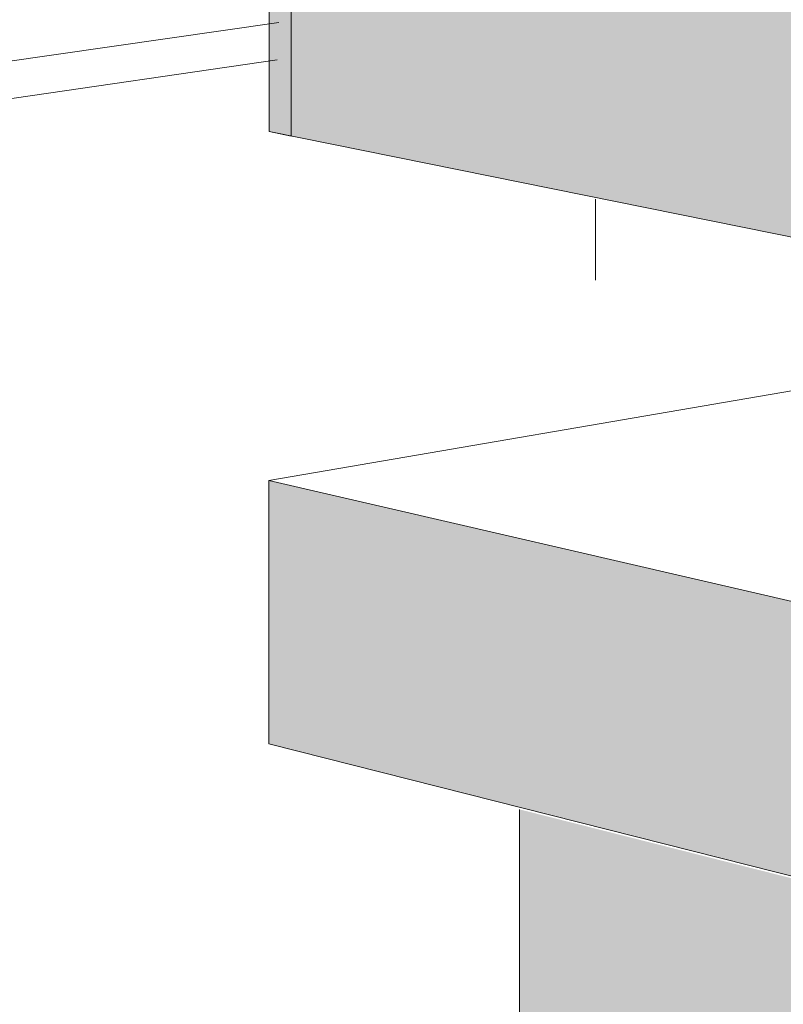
# Model space of a CAD drawing. Header units: metres. Extents: x -1.7 to 80, y -8.6 to 1.8.
# Tile 40 of 79: x 79.92641 to 79.92818, y 1.74239 to 1.74467. Entities that reach past the tile are written whole.
import ezdxf

# ---------------------------------------------------------------- set-up
doc = ezdxf.new("R2010")
doc.units = ezdxf.units.M
for name, color, linetype, lineweight in [('A-FLOR', 192, 'Continuous', 9), ('A-FLOR-PATT', 8, 'Continuous', 9), ('A-GENM', 13, 'Continuous', 18), ('Q-SPCQ', 91, 'Continuous', 18)]:
    doc.layers.add(name, color=color, linetype=linetype, lineweight=lineweight)

# ---------------------------------------------------------------- blocks, each defined once
blk = doc.blocks.new('FP_5-paginação RESTAURANTE-BALCÃO DISTRIBUIÇÃO')
at = {"layer": 'A-FLOR-PATT'}
blk.add_line((-4.0792942, 1.7446639), (-4.0805358, 1.7444858), dxfattribs=at)

msp = doc.modelspace()

# ---------------------------------------------------------------- hatches: boundary and pattern name
at = {"layer": 'A-GENM'}
msp.add_hatch(color=256, dxfattribs=at).paths.add_polyline_path([(79.9337579, 1.7412825), (79.9337579, 1.7420406), (79.9269899, 1.7436048), (79.9269899, 1.7429958), (79.9331246, 1.7414428)], flags=0)
at = {"layer": 'Q-SPCQ'}
msp.add_hatch(color=256, dxfattribs=at).paths.add_polyline_path([(79.9286626, 1.7440739), (79.9286743, 1.7440825), (79.9287126, 1.7441008), (79.9287694, 1.7441201), (79.9288432, 1.7441366), (79.9289323, 1.7441499), (79.9290744, 1.7441619), (79.9291621, 1.7441662), (79.9292696, 1.7441683), (79.9294837, 1.744164), (79.9296781, 1.7441498), (79.9296941, 1.7441484), (79.9296875, 1.7441708), (79.92969, 1.7441826), (79.9296971, 1.7441947), (79.9297022, 1.7442028), (79.9296941, 1.7442136), (79.9296875, 1.7442359), (79.92969, 1.7442475), (79.9296963, 1.7442586), (79.9297093, 1.7442714), (79.9297462, 1.74429), (79.9297979, 1.7443081), (79.9298666, 1.7443235), (79.9299506, 1.744336), (79.9300937, 1.7443477), (79.9301773, 1.7443514), (79.9302724, 1.7443532), (79.9303856, 1.744354), (79.9303856, 1.7461366), (79.9269906, 1.7465588), (79.9269906, 1.7444116), (79.9286578, 1.7440749)], flags=0)
h = msp.add_hatch(color=256, dxfattribs=at)
h.paths.add_polyline_path([(79.9301087, 1.7389651), (79.9301087, 1.7422012), (79.9275687, 1.7428446), (79.9275687, 1.7398754), (79.9293958, 1.7392206)], flags=0)
h.paths.add_polyline_path([(79.9298732, 1.7405626), (79.929788, 1.740589), (79.929788, 1.7409266), (79.9298732, 1.7409518), (79.9299558, 1.7409274), (79.9299558, 1.7405897)], flags=0)

# ---------------------------------------------------------------- linework, layer by layer
at = {"layer": 'A-FLOR'}
msp.add_line((79.927009, 1.7445776), (79.9257681, 1.7443969), dxfattribs=at)
at = {"layer": 'A-GENM', "lineweight": 9}
for p, q in [((79.9269906, 1.7444116), (79.9269906, 1.7465588)), ((79.9270411, 1.7444014), (79.9270411, 1.7465525)), ((79.9270411, 1.7444014), (79.9269906, 1.7444116)), ((79.9284641, 1.743858), (79.9269899, 1.7436048)), ((79.9269899, 1.7436048), (79.9337579, 1.7420406)), ((79.9269899, 1.7429958), (79.9269899, 1.7436048)), ((79.9337579, 1.7412825), (79.9269899, 1.7429958))]:
    msp.add_line(p, q, dxfattribs=at)
at = {"layer": 'Q-SPCQ', "lineweight": 9}
for p, q in [((79.9269906, 1.7465588), (79.9269906, 1.7444116)), ((79.9286626, 1.7440739), (79.9269906, 1.7444116)), ((79.9277448, 1.7440683), (79.9277448, 1.7442557)), ((79.9275687, 1.7398754), (79.9275687, 1.7428446))]:
    msp.add_line(p, q, dxfattribs=at)

# ---------------------------------------------------------------- block references
at = {"layer": 'A-FLOR'}
msp.add_blockref('FP_5-paginação RESTAURANTE-BALCÃO DISTRIBUIÇÃO', (84.0063071, 0), dxfattribs=at)

doc.saveas('drawing.dxf')
